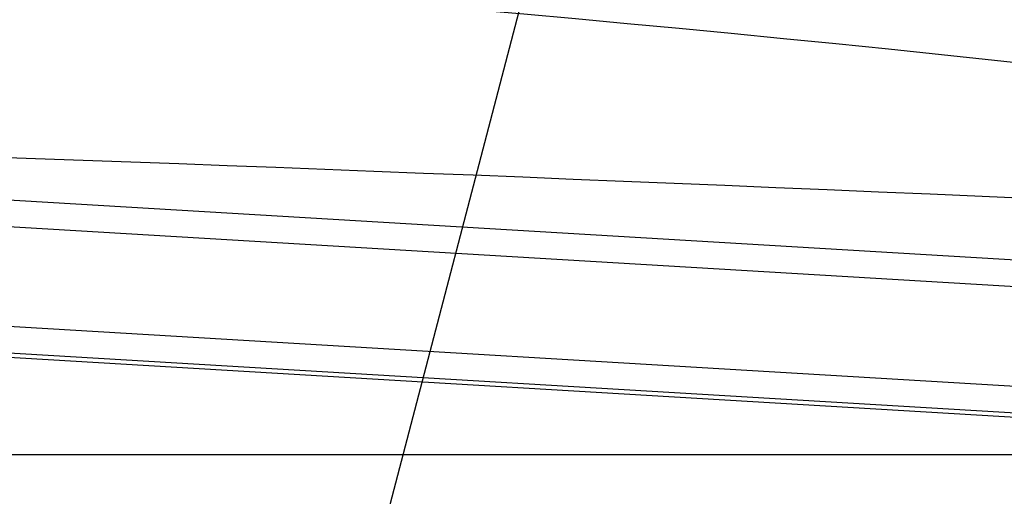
# Model space of a CAD drawing. Extents: x 0 to 594, y 0 to 420.
# Tile 17 of 71: x 119 to 141, y 317 to 327. Entities that reach past the tile are written whole.
import ezdxf

# ---------------------------------------------------------------- set-up
doc = ezdxf.new("R2010")
doc.units = 0
doc.header["$LTSCALE"] = 32.67
doc.layers.get('0').update_dxf_attribs({"linetype": 'CONTINUOUS'})
for name, color, linetype in [('DRA_ITEM', 7, 'CONTINUOUS'), ('DRAFT', 7, 'CONTINUOUS'), ('DRIV_DIM', 7, 'CONTINUOUS'), ('ROUND', 7, 'CONTINUOUS')]:
    doc.layers.add(name, color=color, linetype=linetype)
doc.styles.get("Standard").update_dxf_attribs({"font": 'txt', "width": 0.8})
doc.dimstyles.new('DIMSTYLE_1', dxfattribs={"dimtxt": 3.8, "dimasz": 1.8, "dimexe": 2, "dimexo": 1.5, "dimgap": 0.95, "dimtad": 1, "dimdec": 3, "dimlfac": 5, "dimtxsty": 'STANDARD', "dimblk": 'OPEN', "dimblk1": 'OPEN', "dimblk2": 'OPEN', "dimcen": 0.09, "dimazin": 2, "dimtp": 0.001, "dimtm": 0.001, "dimtfac": 1, "dimtdec": 3, "dimtofl": 0, "dimtmove": 0, "dimatfit": 3, "dimtolj": 1})

# ---------------------------------------------------------------- blocks, each defined once
blk = doc.blocks.new('_OPEN')
at = {"color": 0, "linetype": 'BYBLOCK'}
for p, q in [((0, 0), (-1, 0.342)), ((-1, -0.342), (0, 0)), ((-1, 0), (0, 0))]:
    blk.add_line(p, q, dxfattribs=at)
blk = doc.blocks.new('*D3')
at = {"layer": 'DRIV_DIM', "color": 2, "linetype": 'CONTINUOUS'}
for p, q in [((156.823, 355.037), (68.693, 355.037)), ((70.693, 355.037), (70.693, 336.237)), ((70.693, 317.437), (70.693, 336.237)), ((156.823, 317.437), (68.693, 317.437))]:
    blk.add_line(p, q, dxfattribs=at)
at = {"layer": 'DRIV_DIM', "color": 2, "linetype": 'CONTINUOUS', "xscale": 1.8, "yscale": 1.8, "zscale": 1.8}
for p, rotation in [((70.693, 355.037), 90), ((70.693, 317.437), 270)]:
    blk.add_blockref('_OPEN', p, dxfattribs=dict(at, rotation=rotation))

msp = doc.modelspace()

# ---------------------------------------------------------------- linework, layer by layer
at = {"layer": 'DRA_ITEM', "color": 2, "linetype": 'CONTINUOUS'}
msp.add_line((130.76647, 331.36184), (121.97264, 297.70464), dxfattribs=at)
at = {"layer": 'DRAFT', "color": 7, "linetype": 'CONTINUOUS'}
msp.add_line((104.40869, 320.46478), (152.17581, 317.61975), dxfattribs=at)
at = {"layer": 'ROUND', "color": 9, "linetype": 'CONTINUOUS'}
for p, q in [((104.6191, 323.99747), (152.38622, 321.15244)), ((104.58345, 323.3989), (152.35057, 320.55387)), ((104.4502, 321.16169), (152.21732, 318.31666)), ((104.41455, 320.56312), (152.18167, 317.71808))]:
    msp.add_line(p, q, dxfattribs=at)
for points in [[(117.44413, 328.3629), (118.54326, 328.28313), (119.64852, 328.20146), (120.75978, 328.11783), (121.87691, 328.03216), (122.99978, 327.94439), (124.12825, 327.85446), (125.2622, 327.7623), (126.40147, 327.66783), (127.54595, 327.57101), (128.6955, 327.47175), (129.84997, 327.36999), (131.00924, 327.26568), (132.17316, 327.15873), (133.34161, 327.0491), (134.51443, 326.9367), (135.69149, 326.82148), (136.87266, 326.70337), (138.05779, 326.5823), (139.24674, 326.45822), (140.43938, 326.33105), (141.63557, 326.20073)], [(117.79718, 324.15489), (118.85968, 324.11697), (119.92881, 324.07831), (121.00442, 324.03892), (122.0864, 323.99882), (123.17459, 323.95799), (124.26888, 323.91647), (125.36913, 323.87425), (126.47523, 323.83134), (127.58704, 323.78775), (128.70444, 323.74349), (129.82732, 323.69856), (130.95557, 323.65298), (132.08905, 323.60676), (133.22768, 323.55989), (134.37133, 323.51239), (135.51991, 323.46427), (136.67331, 323.41553), (137.83142, 323.36618), (138.99416, 323.31622), (140.16143, 323.26568), (141.33313, 323.21454)]]:
    msp.add_lwpolyline(points, dxfattribs=at)

# ---------------------------------------------------------------- dimensions: what is measured, and where the dimension line sits
at = {"layer": 'DRIV_DIM', "color": 2, "linetype": 'CONTINUOUS'}
dim = msp.add_linear_dim(base=(70.69336, 355.03683), p1=(158.32347, 317.43683), p2=(158.32347, 355.03683), angle=90, dimstyle='DIMSTYLE_1', dxfattribs=at)
dim.commit()
dim.dimension.update_dxf_attribs({"geometry": '*D3', "text_midpoint": (70.69336, 331.67683), "dimtype": 160})

doc.saveas('drawing.dxf')
